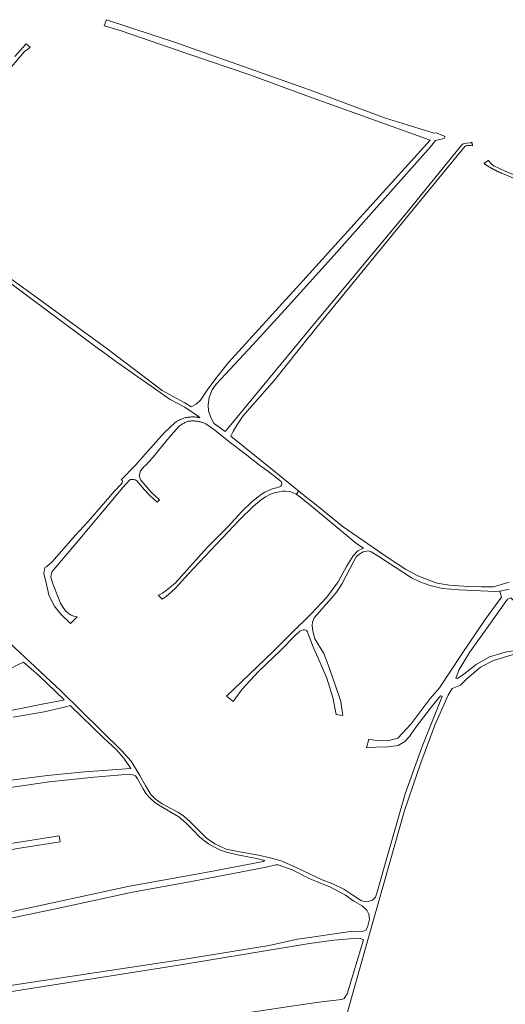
# Model space of a CAD drawing. Extents: x 146402 to 164798, y 455483 to 464134.
# Tile 26 of 256: x 152788 to 153143, y 458606 to 459326. Entities that reach past the tile are written whole.
import ezdxf

# ---------------------------------------------------------------- set-up
doc = ezdxf.new("R2010")
doc.units = 0
doc.header["$LTSCALE"] = 0.2
doc.layers.add('B-XX-VH-VERHARDING_ASFALT-GV', color=252, linetype='CONTINUOUS', lineweight=18)
doc.layers.add('B-XX-VH-VERHARDING_FUNDERING_ZAND-GV', color=252, linetype='CONTINUOUS', lineweight=18)

msp = doc.modelspace()

# ---------------------------------------------------------------- linework, layer by layer
at = {"layer": 'B-XX-VH-VERHARDING_ASFALT-GV'}
for points in [[(153164.56, 459206.103), (153142.836, 459214.974), (153134.776, 459219.021), (153132.739, 459220.51), (153130.762, 459222.712), (153127.491, 459220.763), (153127.564, 459220.698), (153127.737, 459220.55), (153127.924, 459220.396), (153128.123, 459220.238), (153128.334, 459220.075), (153128.558, 459219.908), (153128.793, 459219.737), (153129.04, 459219.562), (153129.298, 459219.384), (153129.567, 459219.202), (153129.846, 459219.017), (153130.135, 459218.829), (153130.434, 459218.639), (153130.743, 459218.446), (153131.06, 459218.252), (153131.386, 459218.055), (153131.72, 459217.857), (153132.061, 459217.657), (153132.41, 459217.457), (153132.765, 459217.255), (153133.126, 459217.053), (153133.494, 459216.851), (153133.866, 459216.648), (153134.244, 459216.446), (153134.626, 459216.245), (153135.011, 459216.044), (153135.4, 459215.845), (153135.792, 459215.646), (153136.186, 459215.449), (153136.581, 459215.254), (153136.978, 459215.062), (153137.376, 459214.871), (153137.774, 459214.683), (153138.171, 459214.498), (153138.568, 459214.316), (153138.963, 459214.137), (153139.356, 459213.962), (153139.747, 459213.791), (153140.135, 459213.623), (153140.52, 459213.46), (153140.9, 459213.301), (153140.931, 459213.289), (153163.32, 459203.714)], [(153145.797, 458914.466), (153134.327, 458910.998), (153125.684, 458910.977), (153116.025, 458911.305), (153102.372, 458912.23), (153093.311, 458913.767), (153089.939, 458914.824), (153079.21, 458919.087), (153070.014, 458924.064), (153057.549, 458932.21), (153024.649, 458954.911), (153001.147, 458973.888), (153000, 458974.712), (152992.137, 458981.076), (152990.18, 458978.776), (152992.753, 458976.829), (153000, 458971.25), (153034.487, 458942.438), (153039.279, 458939.233), (153035.239, 458937.429), (153031.757, 458933.722), (153027.075, 458925.964), (153022.946, 458918.432), (153020.852, 458914.611), (153012.631, 458903.488), (153001.157, 458891.282), (153000, 458890.069), (152987.686, 458878.054), (152980.607, 458871.146), (152973.407, 458863.759), (152949.846, 458841.37), (152939.278, 458831.165), (152944.059, 458827.248), (152950.636, 458836.193), (152962.608, 458849.124), (152978.626, 458864.353), (152989.941, 458875.924), (152992.292, 458878.195), (152992.74, 458878.497), (152994.137, 458879.11), (152995.262, 458879.484), (152996.352, 458879.552), (152997.169, 458879.449), (152997.748, 458879.21), (152998.089, 458878.904), (152998.429, 458878.154), (152998.804, 458877.234), (153000.182, 458873.443), (153002.791, 458866.373), (153006.225, 458858.798), (153012.488, 458844.328), (153017.08, 458830.086), (153019.463, 458817.776), (153024.381, 458816.826), (153022.94, 458827.188), (153018.392, 458840.005), (153013.543, 458853.985), (153010.463, 458862.345), (153003.718, 458872.908), (153002.294, 458878.615), (153001.953, 458882.723), (153002.182, 458885.233), (153003.439, 458888.371), (153005.377, 458890.533), (153015.704, 458902.486), (153019.794, 458907.459), (153023.816, 458913.419), (153032.441, 458929.733), (153034.35, 458933.173), (153036.088, 458934.671), (153039.223, 458936.544), (153042.902, 458937.258), (153044.912, 458936.576), (153050.6, 458933.269), (153074.576, 458917.589), (153080.503, 458914.692), (153088.03, 458912.1), (153097.091, 458909.916), (153109.253, 458908.753), (153135.483, 458907.735), (153139.048, 458907.925), (153145.787, 458909.219)]]:
    msp.add_lwpolyline(points, dxfattribs=at)
at = {"layer": 'B-XX-VH-VERHARDING_FUNDERING_ZAND-GV'}
for points in [[(152779.567, 459134.422), (152845.759, 459085.16), (152848.784, 459082.908), (152858.035, 459076.022), (152898.044, 459048.119), (152908.818, 459042.459), (152918.855, 459035.673), (152919.555, 459035.135), (152919.565, 459035.126), (152919.607, 459035.078), (152919.637, 459035.02), (152919.651, 459034.957), (152919.65, 459034.892), (152919.632, 459034.83), (152919.6, 459034.774), (152919.556, 459034.727), (152919.501, 459034.693), (152919.439, 459034.673), (152919.375, 459034.669), (152919.311, 459034.681), (152919.253, 459034.708), (152919.202, 459034.748), (152918.551, 459034.959), (152918.256, 459035.009), (152917.661, 459035.098), (152917.063, 459035.171), (152916.464, 459035.228), (152915.864, 459035.269), (152915.262, 459035.294), (152914.661, 459035.304), (152914.059, 459035.297), (152913.457, 459035.274), (152912.857, 459035.235), (152912.258, 459035.181), (152911.66, 459035.11), (152911.064, 459035.023), (152910.471, 459034.921), (152909.881, 459034.803), (152909.294, 459034.669), (152908.711, 459034.52), (152908.133, 459034.356), (152907.558, 459034.176), (152906.989, 459033.98), (152906.425, 459033.77), (152905.867, 459033.545), (152905.315, 459033.305), (152904.77, 459033.05), (152904.231, 459032.782), (152903.7, 459032.498), (152903.177, 459032.201), (152902.662, 459031.89), (152902.155, 459031.566), (152901.657, 459031.228), (152893.814, 459023.909), (152881.541, 459010.034), (152872.653, 459000), (152862.329, 458989.365), (152863.007, 458988.844), (152863.215, 458988.201), (152862.989, 458987.435), (152862.155, 458986.201), (152857.187, 458980.64), (152838.223, 458958.725), (152828.671, 458948.491), (152811.731, 458929.291), (152807.905, 458925.9), (152806.497, 458925.275), (152805.749, 458920.819), (152807.557, 458912.647), (152809.435, 458905.205), (152813.33, 458897.102), (152818.407, 458890.738), (152825.223, 458884.131), (152830.188, 458889.204), (152829.335, 458889.273), (152827.736, 458889.569), (152825.754, 458890.195), (152824.449, 458890.943), (152823.198, 458892.021), (152821.668, 458893.603), (152819.303, 458896.559), (152817.842, 458899.167), (152816.834, 458901.427), (152812.348, 458913.181), (152811.513, 458915.616), (152810.939, 458917.911), (152810.974, 458919.458), (152811.304, 458920.919), (152811.887, 458922.162), (152829.492, 458943.097), (152863.476, 458983.732), (152868.362, 458989.018), (152869.144, 458989.47), (152870.031, 458989.609), (152871.596, 458989.487), (152872.518, 458989.192), (152873.718, 458988.461), (152875.23, 458986.896), (152879.195, 458981.976), (152883.229, 458977.733), (152888.653, 458972.865), (152890.218, 458974.708), (152884.028, 458980.48), (152881.385, 458983.402), (152876.691, 458989), (152875.508, 458992.165), (152876.413, 458995.782), (152878.986, 458999.12), (152880.178, 459000), (152885.115, 459005.409), (152896.979, 459020.053), (152904.443, 459028.287), (152904.457, 459028.298), (152904.971, 459028.699), (152905.495, 459029.088), (152906.028, 459029.464), (152906.571, 459029.826), (152907.122, 459030.175), (152907.681, 459030.51), (152908.249, 459030.832), (152908.824, 459031.139), (152909.406, 459031.433), (152909.996, 459031.712), (152910.592, 459031.976), (152910.78, 459032.01), (152911.366, 459032.105), (152911.954, 459032.185), (152912.544, 459032.248), (152913.136, 459032.296), (152913.729, 459032.327), (152914.322, 459032.343), (152914.916, 459032.343), (152915.509, 459032.326), (152916.102, 459032.294), (152916.693, 459032.245), (152917.284, 459032.181), (152917.872, 459032.101), (152918.457, 459032.005), (152919.041, 459031.894), (152919.62, 459031.766), (152920.196, 459031.623), (152920.769, 459031.465), (152921.336, 459031.291), (152921.899, 459031.102), (152922.456, 459030.898), (152923.008, 459030.679), (152923.554, 459030.445), (152924.093, 459030.197), (152930.816, 459025.517), (152941.986, 459016.643), (152952.972, 459008.315), (152963.403, 459000), (152970.106, 458995.182), (152979.148, 458988.053), (152979.513, 458987.427), (152979.774, 458986.679), (152979.739, 458986.018), (152979.461, 458985.34), (152979.026, 458984.766), (152978.435, 458984.314), (152977.426, 458983.862), (152975.861, 458983.532), (152973.288, 458982.906), (152969.949, 458981.55), (152967.237, 458980.194), (152964.872, 458978.768), (152962.334, 458976.855), (152958.091, 458973.378), (152950.475, 458966.179), (152940.408, 458955.207), (152925.159, 458939.732), (152901.894, 458914.068), (152897.617, 458910.313), (152895.113, 458908.295), (152892.4, 458906.383), (152890.766, 458905.514), (152889.375, 458904.887), (152892.183, 458902.114), (152894.513, 458903.575), (152896.634, 458905.209), (152901.816, 458909.869), (152911.205, 458920.232), (152948.415, 458959.737), (152958.987, 458970.135), (152964.481, 458974.621), (152967.819, 458976.916), (152971.471, 458978.794), (152975.088, 458979.941), (152977.991, 458980.567), (152980.165, 458980.933), (152982.147, 458981.072), (152985.764, 458980.724), (152987.885, 458979.889), (152990.18, 458978.776), (152992.137, 458981.076), (152968.759, 459000), (152942.487, 459021.266), (152944.144, 459024.643), (152946.813, 459029.343), (152951.26, 459035.916), (152974.302, 459062.238), (153000, 459094.435), (153000.54, 459095.112), (153005.2, 459100.848), (153078.952, 459190.801), (153113.542, 459232.99), (153114.175, 459233.487), (153114.953, 459233.725), (153117.6, 459233.88), (153119.107, 459233.679), (153119.05, 459233.898), (153118.974, 459234.222), (153118.906, 459234.547), (153118.845, 459234.873), (153118.793, 459235.201), (153118.749, 459235.53), (153118.712, 459235.86), (153118.683, 459236.191), (153118.675, 459236.329), (153118.437, 459236.059), (153118.048, 459235.843), (153117.538, 459235.749), (153114.624, 459235.548), (153113.507, 459235.384), (153112.339, 459234.954), (153111.336, 459234.196), (153071.202, 459184.927), (153000, 459099.275), (152997.649, 459096.447), (152938.835, 459025.017), (152938.153, 459024.544), (152930.422, 459030.305), (152929.963, 459030.643), (152928.135, 459034.507), (152926.151, 459039.407), (152925.845, 459044.159), (152926.489, 459049.382), (152928.768, 459055.204), (152931.75, 459059.169), (152958.425, 459088.087), (152984.406, 459116.372), (153000, 459133.664), (153018.017, 459153.643), (153088.413, 459232.752), (153091.91, 459237.496), (153098.32, 459238.931), (153099.194, 459240.283), (153093.168, 459242.706), (153090.21, 459243.065), (153055.579, 459253.695), (153022.191, 459266.132), (153000, 459274.398), (152991.54, 459277.55), (152902.737, 459308.788), (152851.628, 459325.81), (152849.929, 459321.436), (152861.615, 459317.845), (152911.724, 459300.513), (152956.388, 459285.401), (153000, 459269.497), (153032.519, 459257.639), (153088.113, 459237.798), (153000, 459140.246), (152990.214, 459129.412), (152940.62, 459075.082), (152933.07, 459065.576), (152925.654, 459055.677), (152920.147, 459047.659), (152917.035, 459044.649), (152913.348, 459042.671), (152908.873, 459045.504), (152899.816, 459050.591), (152892.302, 459054.665), (152851.702, 459085.356), (152788.412, 459131.345), (152781.653, 459136.388)], [(152775.342, 459283.397), (152791.545, 459302.638), (152794.67, 459304.715), (152795.619, 459305.731), (152792.773, 459308.226), (152784.444, 459298.909)], [(153145.787, 458909.219), (153139.048, 458907.925), (153140.272, 458903.497), (153128.403, 458887.077), (153111.103, 458861.591), (153095.065, 458837.251), (153088.022, 458829.454), (153074.273, 458810.866), (153064.538, 458800.287), (153057.261, 458798.406), (153048.752, 458798.744), (153043.372, 458799.594), (153041.699, 458793.19), (153048.496, 458793.814), (153057.762, 458794.062), (153064.757, 458795.007), (153069.674, 458797.868), (153073.013, 458801.464), (153077.215, 458807.573), (153089.172, 458823.216), (153095.655, 458831.221), (153096.569, 458831.162), (153096.941, 458830.734), (153082.357, 458794.264), (153069.822, 458759.71), (153056.327, 458711.774), (153049.23, 458686.927), (153048.23, 458684.188), (153045.925, 458681.874), (153042.156, 458680.596), (153038.01, 458681.509), (153031.684, 458685.506), (153025.14, 458689.995), (153016.927, 458693.723), (153009.257, 458696.789), (153001.355, 458700.35), (153000, 458701.023), (152989.732, 458706.131), (152979.23, 458710.61), (152971.229, 458712.762), (152962.539, 458714.824), (152947.576, 458717.453), (152938.978, 458719.267), (152930.733, 458722.98), (152924.707, 458727.338), (152919.354, 458732.504), (152912.672, 458739.23), (152908.154, 458743.213), (152904.194, 458746.019), (152898.919, 458748.776), (152892.285, 458752.319), (152887.457, 458755.806), (152883.879, 458759.202), (152879.923, 458765.743), (152875.878, 458773.093), (152869.503, 458783.424), (152862.698, 458791.081), (152818.28, 458834.621), (152791.585, 458859.748), (152788.459, 458862.69), (152771.453, 458878.695)], [(153024.498, 458588.849), (153043.499, 458656.398), (153058.401, 458708.6), (153069.463, 458747.546), (153081.282, 458782.371), (153091.623, 458809.91), (153101.284, 458831.857), (153104.247, 458836.674), (153106.647, 458837.704), (153110.245, 458839.139), (153115.025, 458843.754), (153124.954, 458852.173), (153134.467, 458857.28), (153149.768, 458861.858)], [(152783.203, 458815.708), (152805.87, 458819.686), (152820.82, 458822.99), (152823.191, 458823.748), (152824.871, 458824.346), (152825.267, 458823.968), (152849.401, 458800.529), (152858.547, 458792.131), (152864.215, 458785.697), (152869.363, 458778.285), (152835.459, 458775.785), (152808.431, 458773.003), (152771.82, 458768.504)], [(152772.811, 458763.17), (152809.721, 458768.323), (152842.599, 458771.797), (152868.258, 458773.916), (152871.427, 458773.271), (152872.737, 458772.927), (152874.265, 458770.5), (152878.299, 458763.232), (152880.594, 458759.72), (152883.168, 458756.66), (152886.541, 458753.634), (152889.879, 458751.374), (152904.372, 458742.784), (152909.694, 458738.299), (152914.628, 458733.245), (152919.647, 458728.074), (152923.159, 458725.223), (152926.115, 458723.032), (152930.427, 458720.667), (152934.809, 458718.477), (152939.295, 458716.981), (152947.328, 458715.103), (152961.273, 458712.252), (152967.254, 458711), (152966.035, 458710.069), (152929.196, 458702.999), (152868.363, 458692.006), (152782.915, 458673.603)], [(152730.298, 458710.466), (152789.542, 458720.104), (152817.597, 458724.55), (152816.824, 458728.837), (152749.186, 458718.179)], [(152758.161, 458663.939), (152815.472, 458675.841), (152870.471, 458687.819), (152913.706, 458695.656), (152968.164, 458705.998), (152975.412, 458707.739), (152976.968, 458707.653), (152987.186, 458704.106), (152999.621, 458697.709), (153000.881, 458697.236), (153007.872, 458694.347), (153014.763, 458691.52), (153026.148, 458685.43), (153032.278, 458681.097), (153038.363, 458677.79), (153041.875, 458674.663), (153043.357, 458671.65), (153043.821, 458668.056), (153042.209, 458662.258), (153041.137, 458660.002), (153038.678, 458658.982), (153031.433, 458659.301), (153023.015, 458657.976), (153000, 458654.627), (152991.162, 458653.341), (152970.346, 458648.744), (152908.836, 458638.74), (152839.431, 458628.185), (152771.398, 458617.894)]]:
    msp.add_lwpolyline(points, dxfattribs=at)
for points in [[(153112.706, 458847.257), (153108.019, 458844.104), (153106.991, 458844.272), (153109.398, 458850.522), (153116.9, 458863.042), (153131.009, 458882.797), (153144.772, 458902), (153147.023, 458902.916), (153150.603, 458899.795), (153157.677, 458889.431), (153162.988, 458878.187), (153167.562, 458868.877), (153167.67, 458867.954), (153166.367, 458866.831), (153157.444, 458865.79), (153143.075, 458863.317), (153131.57, 458859.79), (153121.771, 458854.261)], [(152786.797, 458853.898), (152790.938, 458856.053), (152801.967, 458846.224), (152820.692, 458828.337), (152820.036, 458828.139), (152805.626, 458825.385), (152769.286, 458818.26), (152716.325, 458806.806), (152672.633, 458796.981), (152620.007, 458784.856), (152572.827, 458777.451), (152559.505, 458775.617), (152543.017, 458799.22), (152539.031, 458804.966), (152580.495, 458811.095), (152626.894, 458819.07), (152678.477, 458827.554), (152726.016, 458837.678), (152770.469, 458847.646), (152780.169, 458850.547)], [(152681.212, 458601.575), (152770.987, 458613.429), (152899.775, 458633.547), (152988.195, 458648.33), (153000, 458650.087), (153005.203, 458650.862), (153017.701, 458652.705), (153035.003, 458654.12), (153037.171, 458653.805), (153039.287, 458652.896), (153027.497, 458613.274), (153025.304, 458609.914), (153023.443, 458609.22), (153010.75, 458607.871), (153000, 458606.26), (152926.522, 458595.254), (152848.307, 458584.164), (152783.196, 458575.065), (152709.398, 458564.701), (152707.493, 458565.311), (152692.854, 458585.742), (152684.796, 458596.428)]]:
    msp.add_lwpolyline(points, close=True, dxfattribs=at)

doc.saveas('drawing.dxf')
